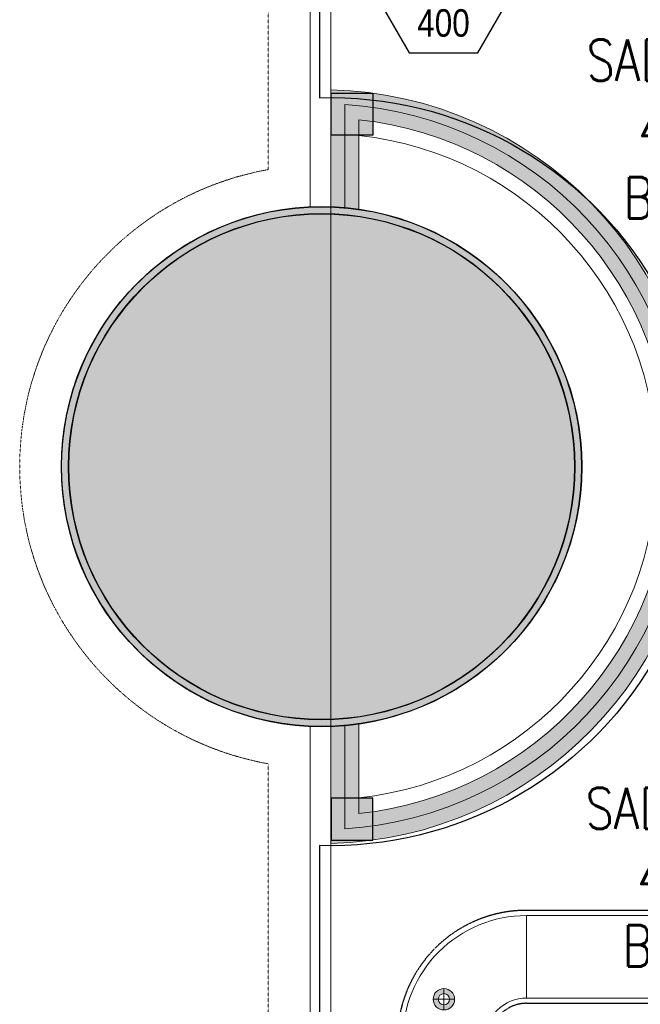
# Model space of a CAD drawing. Header units: millimetres. Extents: x -1097 to 62791, y -9731 to 18031.
# Tile 11 of 59: x -1097 to 1158, y -1955 to 1625. Entities that reach past the tile are written whole.
import ezdxf
from ezdxf.enums import TextEntityAlignment as Align

# ---------------------------------------------------------------- set-up
doc = ezdxf.new("R2010")
doc.units = ezdxf.units.MM
for name, pattern in [('( Dashed )', [0.75, 0.5, -0.25]), ('DASHED', [19.05, 12.7, -6.35]), ('LEVEL-F-OVERALL LAYOUT$0$Overhead', [4, 2.5, -1.5])]:
    doc.linetypes.add(name, pattern=pattern)
for name, color, linetype, lineweight in [('00 Structural', 2, 'Continuous', 25), ('02_Elevation 00', 8, 'Continuous', 9), ('E Celing Lighting', 5, 'DASHED', 5), ('Furniture', 14, 'Continuous', 9), ('Grey', 8, 'Continuous', 9), ('LEVEL-F-OVERALL LAYOUT$0$A-FLOR-HRAL', 251, 'Continuous', 13), ('LEVEL-F-OVERALL LAYOUT$0$A-FLOR-OVHD', 251, 'LEVEL-F-OVERALL LAYOUT$0$Overhead', 5), ('Lighting (Ceiling)', 160, 'Continuous', 15)]:
    doc.layers.add(name, color=color, linetype=linetype, lineweight=lineweight)
doc.layers.add('ACMV-DUCT-THERMAL-EXT-INS', color=9, linetype='DASHED', true_color=0x808080)
doc.layers.add('RCP LAYOUT', color=9, linetype='Continuous', true_color=0x808080)
doc.layers.add('ACMV-SA-DUCT', color=200, linetype='Continuous', lineweight=20, true_color=0xbf00ff)
for name, color, linetype in [('ACMV-SA-DUCT-TEXT', 7, 'Continuous'), ('Flooring', 8, 'Continuous'), ('Legend', 7, 'Continuous')]:
    doc.layers.add(name, color=color, linetype=linetype)
doc.styles.add('Arial Narrow', font='ARIALN.TTF')
doc.styles.get("Standard").update_dxf_attribs({"font": 'arial.ttf', "width": 0.8})

# ---------------------------------------------------------------- blocks, each defined once
blk = doc.blocks.new('cut elements')
at = {"ltscale": 0.25, "true_color": 0x808080}
h = blk.add_hatch(color=8, dxfattribs=at)
h.dxf.hatch_style = 1
h.paths.add_polyline_path([(329.2, 43.54, 1), (254.79, 43.54, 1)])
h.paths.add_polyline_path([(255.79, 43.54, -1), (328.2, 43.54, -1)], flags=16)
h = blk.add_hatch(color=8, dxfattribs=at)
h.dxf.hatch_style = 1
h.paths.add_polyline_path([(0, 51.21), (-63.09, 51.21), (-63.09, 0), (0, 0)])
h.paths.add_polyline_path([(-7.89, 43.32), (-55.2, 43.32), (-55.2, 7.89), (-7.89, 7.89)], flags=16)
h.paths.add_polyline_path([(255.79, 43.54, 1), (328.2, 43.54, 1)])
at = {"layer": '00 Structural', "color": 8, "ltscale": 0.25, "true_color": 0x808080}
for radius in [37.21, 36.21]:
    blk.add_circle((292, 43.54), radius, dxfattribs=at)
blk = doc.blocks.new('r4ttwt')
at = {"ltscale": 0.25, "true_color": 0x808080}
h = blk.add_hatch(color=8, dxfattribs=at)
h.dxf.hatch_style = 1
h.paths.add_polyline_path([(1718733.48, -78831.75, 1), (1718733.48, -78906.16, 1)])
h.paths.add_polyline_path([(1718733.48, -78905.16, -1), (1718733.48, -78832.75, -1)], flags=16)
h = blk.add_hatch(color=8, dxfattribs=at)
h.dxf.hatch_style = 1
h.paths.add_polyline_path([(1718725.82, -79160.95), (1718725.82, -79224.04), (1718777.03, -79224.04), (1718777.03, -79160.95)])
h.paths.add_polyline_path([(1718733.71, -79168.84), (1718733.71, -79216.15), (1718769.14, -79216.15), (1718769.14, -79168.84)], flags=16)
h.paths.add_polyline_path([(1718769.69, -78868.95, 1), (1718697.28, -78868.95, 1)])
at = {"layer": '00 Structural', "color": 8, "ltscale": 0.25, "true_color": 0x808080}
for radius in [37.21, 36.21]:
    blk.add_circle((1718733.48, -78868.95), radius, dxfattribs=at)
blk = doc.blocks.new('plnnnn')
at = {"layer": '02_Elevation 00', "color": 8, "ltscale": 0.25, "true_color": 0x808080}
blk.add_line((1723281.21, -77719.26), (1723281.21, -78113.95), dxfattribs=at)
at = {"color": 8, "true_color": 0x808080}
blk.add_blockref('r4ttwt', (4546.39, 953.06), dxfattribs=at)
at = {"layer": '00 Structural', "color": 8, "true_color": 0x808080, "rotation": 90}
blk.add_blockref('cut elements', (1723323.42, -78207.88), dxfattribs=at)
blk.add_blockref('cut elements', (1723323.42, -78207.88), dxfattribs=at)
blk = doc.blocks.new('jahngevrfh')
at = {"ltscale": 0.25, "true_color": 0x808080}
h = blk.add_hatch(color=8, dxfattribs=at)
h.dxf.hatch_style = 1
h.paths.add_polyline_path([(1722044.54, -78811.96), (1722044.54, -78828.71, -0.013467), (1722046.54, -78828.84), (1722046.54, -78814.06, -0.937706), (1722046.54, -78917.73), (1722046.54, -78902.95, -0.013467), (1722044.54, -78903.08), (1722044.54, -78919.82, 0.975525)])
h = blk.add_hatch(color=8, dxfattribs=at)
h.dxf.hatch_style = 1
h.paths.add_polyline_path([(1722046.54, -78814.06), (1722046.54, -78828.84, -0.013533), (1722048.54, -78829.07), (1722048.54, -78818.51), (1722048.54, -78816.23, -0.898297), (1722048.54, -78915.55), (1722048.54, -78902.72, -0.013533), (1722046.54, -78902.95), (1722046.54, -78917.73, 0.937706)])
at = {"layer": 'Grey', "color": 8, "ltscale": 0.25, "true_color": 0x808080}
for points in [[(1722044.54, -78903.08), (1722044.54, -78919.82, 0.975525), (1722044.54, -78811.96), (1722044.54, -78828.71)], [(1722046.54, -78902.95), (1722046.54, -78917.73, 0.937706), (1722046.54, -78814.06), (1722046.54, -78828.84)], [(1722048.54, -78902.72), (1722048.54, -78915.55, 0.898297), (1722048.54, -78816.23), (1722048.54, -78829.07)], [(1722048.54, -78902.72), (1722048.54, -78913.28, 0.899238), (1722048.54, -78818.51), (1722048.54, -78829.07)]]:
    blk.add_lwpolyline(points, format="xyb", dxfattribs=at)
blk.add_arc((1722043.2, -78865.89), 37.21, 272.0616, 87.9384, dxfattribs=at)
blk = doc.blocks.new('steel cols')
at = {"layer": '00 Structural', "ltscale": 0.25, "true_color": 0x808080}
h = blk.add_hatch(color=8, dxfattribs=at)
h.dxf.hatch_style = 1
h.paths.add_polyline_path([(1723381.98, -77443.61), (1723381.98, -77449.61), (1723387.98, -77449.61), (1723387.98, -77443.61)])
at = {"layer": '00 Structural', "color": 8, "ltscale": 0.25, "true_color": 0x808080}
blk.add_lwpolyline([(1723381.98, -77443.61), (1723387.98, -77443.61), (1723387.98, -77449.61), (1723381.98, -77449.61)], close=True, dxfattribs=at)
blk = doc.blocks.new('columns by us')
at = {"layer": '00 Structural', "color": 8, "true_color": 0x808080}
blk.add_blockref('steel cols', (-100.76, -418.83), dxfattribs=at)
at = {"layer": '00 Structural', "color": 8, "true_color": 0x808080, "xscale": -1, "rotation": 180}
blk.add_blockref('steel cols', (-100.76, -155412.94), dxfattribs=at)
blk = doc.blocks.new('cl')
at = {"layer": 'Lighting (Ceiling)', "true_color": 0x808080}
h = blk.add_hatch(color=8, dxfattribs=at)
h.dxf.hatch_style = 1
h.paths.add_polyline_path([(1.53, 0.03, 1), (-1.53, 0.03, 1)])
h.paths.add_polyline_path([(-0.81, 0.03, -1), (0.81, 0.03, -1)], flags=16)
at = {"layer": 'Lighting (Ceiling)', "color": 8, "true_color": 0x808080}
for p, q in [((0, 1.56), (0, -1.5)), ((-1.53, 0.03), (1.53, 0.03))]:
    blk.add_line(p, q, dxfattribs=at)
for radius in [1.53, 0.806]:
    blk.add_circle((0, 0.03), radius, dxfattribs=at)
blk = doc.blocks.new('iserb jk')
at = {"layer": 'E Celing Lighting'}
blk.add_blockref('cl', (1717883.92, -80107.65), dxfattribs=at)
blk = doc.blocks.new('grid 2')
at = {"layer": 'Flooring', "color": 8, "ltscale": 0.25, "true_color": 0x808080}
blk.add_lwpolyline([(1721906.16, -78870.12, -0.943473), (1721833.91, -78865.91), (1721778.56, -78865.54), (1721778.56, -78747.53), (1721976.22, -78747.52, -0.340693), (1722275.42, -78512.44), (1721509.19, -78512.44, 0.394212), (1721454.19, -78567.44), (1721454.19, -78812.39, -1.031559), (1721454.19, -78919.4), (1721454.19, -79157.98), (1721499.19, -79157.98), (1721499.19, -79214.98), (1721906.18, -79214.98), (1721906.16, -78870.06)], format="xyb", dxfattribs=at)
blk = doc.blocks.new('IRISH HOUSE-RCP LAYOUT')
at = {"layer": 'Furniture', "color": 8, "ltscale": 0.25, "true_color": 0x808080}
blk.add_lwpolyline([(20816.5, 8977.7), (1459, 8977.7, 0.414152), (-41.7, 7586.2), (-41.9, 944, 0.95654), (-42, -944), (-42.2, -7416.7), (-194.6, -7416.7), (-194.6, -9019.3), (1106, -9019.3), (1106, -8866.9), (11438.4, -8866.9)], format="xyb", dxfattribs=at)
at = {"layer": 'Grey', "color": 8, "linetype": '( Dashed )', "ltscale": 0.2, "true_color": 0x808080}
blk.add_lwpolyline([(20817, 8977.8), (20816.5, 9130.1), (1461.7, 9130.1, 0.414155), (-194.1, 7589), (-194.3, 1080, 0.836103), (-194.4, -1080), (-194.6, -7264.3), (-347, -7264.3), (-347, -9171.7), (1258.4, -9171.7), (1258.4, -9019.3), (11438.4, -9019.3), (11438.4, -8866.9)], format="xyb", dxfattribs=at)
at = {"layer": 'LEVEL-F-OVERALL LAYOUT$0$A-FLOR-HRAL', "color": 8, "true_color": 0x808080}
blk.add_circle((0, 0), 919, dxfattribs=at)
at = {"layer": 'LEVEL-F-OVERALL LAYOUT$0$A-FLOR-OVHD', "color": 8, "true_color": 0x808080}
blk.add_lwpolyline([(-601, 692.7), (-601, 696.1)], dxfattribs=at)
at = {"xscale": 25.4, "yscale": 25.4, "zscale": 25.4}
blk.add_blockref('grid 2', (-43724944.7, 2003175.6), dxfattribs=at)
at = {"layer": '00 Structural', "color": 8, "true_color": 0x808080, "xscale": 25.4, "yscale": 25.4, "zscale": 25.4}
blk.add_blockref('columns by us', (-43771308.8, 1979063.5), dxfattribs=at)
at = {"layer": 'E Celing Lighting', "color": 8, "true_color": 0x808080, "xscale": 25.4, "yscale": 25.4, "zscale": 25.4}
blk.add_blockref('iserb jk', (-43633807.3, 2032797.3), dxfattribs=at)
at = {"layer": 'Grey', "color": 8, "true_color": 0x808080, "xscale": 25.4, "yscale": 25.4, "zscale": 25.4}
for name, p in [('plnnnn', (-43771308.8, 1979063.5)), ('jahngevrfh', (-43739897.3, 2003193.7))]:
    blk.add_blockref(name, p, dxfattribs=at)
blk = doc.blocks.new('AIR Terminal Tag')
at = {"layer": 'Legend'}
blk.add_line((-250, 0), (250, 0), dxfattribs=at)
blk.add_lwpolyline([(-125, 216.5), (-250, 0), (-125, -216.5), (125, -216.5), (250, 0), (125, 216.5)], close=True, dxfattribs=at)
at = {"layer": 'Legend', "style": 'Arial Narrow'}
for tag, p in [('AIR_TERMINAL_TYPE_NUMBER', (0, 108.3)), ('CFM', (0, -108.3))]:
    blk.add_attdef(tag, text='', height=100, dxfattribs=at).set_placement(p, align=Align.MIDDLE_CENTER)

msp = doc.modelspace()

# ---------------------------------------------------------------- linework, layer by layer
at = {"layer": 'ACMV-DUCT-THERMAL-EXT-INS', "ltscale": 0.1}
for points in [[(2627.7, 3209.4), (2627.6, 1058.2), (2546.6, 969.3), (1903.9, 969.3, 0.414214), (1434.9, 500.3), (1434.9, -494), (1772.9, -494), (1772.9, 500.3, -0.414214), (1903.9, 631.3), (2626.6, 631.3), (2628.5, 285.2), (2744.4, -164.8), (2744.4, -1524), (2655.6, -1612.9), (744.4, -1612.9, 0.414214), (275.4, -2081.9)], [(613.4, -2081.9, -0.414214), (744.4, -1950.9), (2744.4, -1950.9), (2744.4, -2284.5)]]:
    msp.add_lwpolyline(points, format="xyb", dxfattribs=at)
at = {"layer": 'ACMV-SA-DUCT'}
msp.add_lwpolyline([(294.4, -2081.9, -0.414214), (744.4, -1631.9), (744.4, -1931.9, 0.414214), (594.4, -2081.9)], format="xyb", close=True, dxfattribs=at)
msp.add_lwpolyline([(744.4, -1931.9), (2663.4, -1931.9), (2663.4, -1631.9), (744.4, -1631.9)], close=True, dxfattribs=at)

# ---------------------------------------------------------------- block references
at = {"layer": 'Legend'}
msp.add_blockref('AIR Terminal Tag', (442.9, 1721.3), dxfattribs=at).add_auto_attribs({'CFM': '400', 'AIR_TERMINAL_TYPE_NUMBER': 'LSG'})
at = {"layer": 'RCP LAYOUT'}
msp.add_blockref('IRISH HOUSE-RCP LAYOUT', (0, 0), dxfattribs=at)

# ---------------------------------------------------------------- texts
at = {"layer": 'ACMV-SA-DUCT-TEXT', "char_height": 150, "attachment_point": 5}
for insert in [(1508.1, 1227.6), (1504.5, -1492.1)]:
    msp.add_mtext_dynamic_manual_height_columns('{\\Fromans|c0;SAD 300x200\\P400 CFM\\PBOD 3150 }', width=1639.938, gutter_width=1, heights=[0], dxfattribs=dict(at, insert=insert))

doc.saveas('drawing.dxf')
